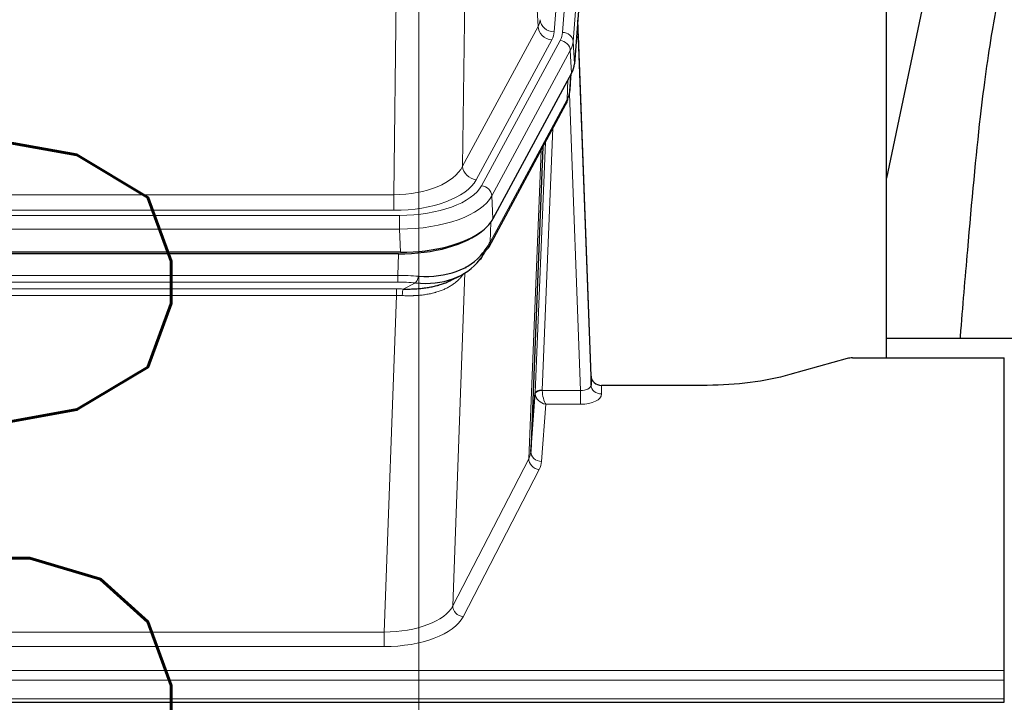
# Model space of a CAD drawing. Header units: inches. Extents: x 0 to 23760, y -13 to 16800.
# Tile 98 of 214: x 5921 to 6200, y 13839 to 14032. Entities that reach past the tile are written whole.
import ezdxf

# ---------------------------------------------------------------- set-up
doc = ezdxf.new("R2010")
doc.units = ezdxf.units.IN
doc.layers.add('254', color=7, linetype='Continuous', true_color=0xffffff)
doc.styles.add('latin_extended', font='simplex.shx')
doc.dimstyles.get("Standard").update_dxf_attribs({"dimtxt": 0.18, "dimasz": 0.18, "dimexe": 0.18, "dimexo": 0.0625, "dimgap": 0.09, "dimtad": 0, "dimtih": 1, "dimtoh": 1, "dimdec": 4, "dimzin": 0, "dimdsep": 46, "dimtxsty": 'Standard', "dimcen": 0.09, "dimadec": 0, "dimazin": 0, "dimtfac": 1, "dimtdec": 4, "dimtofl": 0, "dimtmove": 0, "dimatfit": 3, "dimfxl": 1, "dimtolj": 1, "dimtzin": 0, "dimarcsym": 0})

# ---------------------------------------------------------------- blocks, each defined once
blk = doc.blocks.new('_U11')
at = {"layer": '254', "color": 3, "linetype": 'Continuous', "lineweight": 13, "transparency": 16777216}
for p, q in [((8503.87, 13952.97), (8503.87, 10472.46)), ((1737.89, 13597.98), (1737.89, 10472.46)), ((1877.89, 10512.46), (8363.87, 10512.46))]:
    blk.add_line(p, q, dxfattribs=at)
at = {"layer": '254', "color": 3, "transparency": 16777216}
for points in [[(1877.89, 10535.79), (1877.89, 10489.13), (1737.89, 10512.46)], [(8363.87, 10489.13), (8363.87, 10535.79), (8503.87, 10512.46)]]:
    blk.add_solid(points, dxfattribs=at)
at = {"layer": 'Defpoints', "color": 0, "transparency": 16777216}
for p in [(8503.87, 13992.97), (1737.89, 13637.98), (8503.87, 10512.46)]:
    blk.add_point(p, dxfattribs=at)
at = {"layer": '254', "color": 2, "lineweight": 13, "transparency": 16777216, "insert": (4877.55, 10722.46), "char_height": 140, "attachment_point": 1, "style": 'latin_extended'}
blk.add_mtext('\\A1;6766', dxfattribs=at)
blk = doc.blocks.new('_U14')
at = {"layer": '254', "color": 3, "linetype": 'Continuous', "lineweight": 13, "transparency": 16777216}
for p, q in [((6034.24, 13124.3), (6034.24, 14087.63)), ((5412.87, 13124.3), (6074.24, 13124.3)), ((6034.24, 12619.98), (6034.24, 12984.3)), ((8055.87, 12479.98), (5994.24, 12479.98))]:
    blk.add_line(p, q, dxfattribs=at)
at = {"layer": '254', "color": 3, "transparency": 16777216}
for points in [[(6057.57, 12984.3), (6010.9, 12984.3), (6034.24, 13124.3)], [(6010.9, 12619.98), (6057.57, 12619.98), (6034.24, 12479.98)]]:
    blk.add_solid(points, dxfattribs=at)
at = {"layer": 'Defpoints', "color": 0, "transparency": 16777216}
for p in [(5372.87, 13124.3), (6034.24, 13124.3), (8095.87, 12479.98)]:
    blk.add_point(p, dxfattribs=at)
at = {"layer": '254', "color": 2, "lineweight": 13, "transparency": 16777216, "insert": (5824.24, 13657.63), "char_height": 140, "attachment_point": 1, "rotation": 90, "style": 'latin_extended'}
blk.add_mtext('\\A1;\\C2;650', dxfattribs=at)

msp = doc.modelspace()

# ---------------------------------------------------------------- linework, layer by layer
at = {"layer": '254', "color": 110, "linetype": 'Continuous', "lineweight": 13}
for p, q in [((6085.625, 14201.235), (6072.559, 14028.462)), ((6074.906, 14028.309), (6088.017, 14201.67)), ((6091.011, 14199.1), (6077.9, 14025.739)), ((6067.986, 14029.979), (6063.634, 14104.231)), ((6047.591, 14066.086), (6046.634, 13990.436)), ((6027.191, 13982.401), (6028.159, 14058.897)), ((6046.634, 13990.436), (6067.986, 14029.979)), ((6050.509, 13986.627), (6071.861, 14026.171)), ((6052.035, 13984.953), (6074.209, 14026.018)), ((6077.9, 14025.739), (6078.273, 14019.367)), ((6077.116, 14023.162), (6054.942, 13982.096)), ((6077.489, 14016.789), (6077.116, 14023.162)), ((6076.219, 14009.285), (6076.438, 14014.842)), ((6077.005, 14011.864), (6077.359, 14016.548)), ((6054.472, 13969.009), (6076.219, 14009.285)), ((6079.986, 13927.041), (6076.855, 14010.893)), ((6072.202, 14001.179), (6069.18, 13927.128)), ((6065.368, 13907.733), (6068.835, 13994.944)), ((6067.182, 13926.362), (6070.075, 13997.239)), ((5814.548, 13982.401), (6027.191, 13982.401)), ((6027.191, 13977.987), (6027.191, 13982.401)), ((6054.942, 13982.096), (6055.235, 13975.575)), ((5812.959, 13976.563), (6028.779, 13976.563)), ((6027.191, 13977.987), (5814.548, 13977.987)), ((6028.779, 13972.658), (6028.779, 13976.563)), ((6028.779, 13972.658), (5812.959, 13972.658)), ((6029.073, 13966.137), (6028.779, 13972.658)), ((6054.649, 13974.645), (6054.472, 13969.009)), ((6028.29, 13959.564), (6028.481, 13965.655)), ((6047.582, 13961.923), (6047.544, 13961.83)), ((5813.449, 13959.564), (6028.29, 13959.564)), ((6028.29, 13957.698), (6028.29, 13959.564)), ((6047.319, 13960.259), (6043.883, 13866.119)), ((6028.29, 13957.698), (5813.449, 13957.698)), ((6029.861, 13955.725), (6033.314, 13957.47)), ((5813.791, 13955.756), (6027.948, 13955.756)), ((6027.948, 13953.891), (5813.791, 13953.891)), ((6024.474, 13858.715), (6027.948, 13953.891)), ((6027.948, 13953.891), (6027.948, 13955.756)), ((6085.967, 13928.488), (6085.977, 13926.04)), ((6069.181, 13927.041), (6079.986, 13927.041)), ((6079.986, 13927.041), (6079.986, 13923.126)), ((6070.144, 13923.126), (6068.95, 13906.977)), ((6079.986, 13923.126), (6070.144, 13923.126)), ((6043.883, 13866.119), (6065.368, 13907.733)), ((6068.277, 13904.67), (6046.792, 13863.056)), ((5817.264, 13858.715), (6024.474, 13858.715)), ((6024.474, 13858.715), (6024.474, 13854.614)), ((6024.474, 13854.614), (5817.264, 13854.614)), ((5642.869, 13847.853), (6199.869, 13847.853)), ((5642.869, 13845.119), (6199.869, 13845.119)), ((5642.869, 13839.871), (6199.869, 13839.871))]:
    msp.add_line(p, q, dxfattribs=at)
at = {"layer": '254', "color": 2, "linetype": 'Continuous', "lineweight": 25}
for p, q in [((6091.391, 14192.82), (6078.273, 14019.367)), ((6166.529, 13936.255), (6166.529, 14125.056)), ((6185.053, 14074.975), (6166.529, 13987.081)), ((6082.968, 13931.109), (6079.21, 14031.748)), ((6079.29, 14027.355), (6082.979, 13928.573)), ((6077.489, 14016.789), (6055.235, 13975.575)), ((6076.998, 14011.751), (6077.361, 14016.553)), ((6077.175, 14016.208), (6077.005, 14011.864)), ((6076.998, 14011.751), (6077.005, 14011.864)), ((6054.113, 13967.679), (6075.86, 14007.955)), ((6069.381, 13995.955), (6065.954, 13909.744)), ((6029.073, 13966.137), (5812.666, 13966.137)), ((6028.481, 13965.655), (5813.258, 13965.655)), ((6043.178, 13958.091), (6045.972, 13959.503)), ((6166.532, 13941.828), (6238.529, 13941.828)), ((6155.413, 13936.06), (6139.249, 13931.529)), ((6156.912, 13936.255), (6199.869, 13936.255)), ((6199.869, 13847.853), (6199.869, 13936.255)), ((6082.979, 13928.573), (6082.968, 13931.109)), ((6115.869, 13928.488), (6085.967, 13928.488)), ((6065.954, 13909.744), (6067.182, 13926.362)), ((6199.869, 13845.119), (6199.869, 13847.853)), ((6199.869, 13839.871), (6199.869, 13845.119)), ((5642.869, 13838.856), (6199.869, 13838.856)), ((6199.869, 13838.856), (6199.869, 13839.871))]:
    msp.add_line(p, q, dxfattribs=at)
at = {"layer": '254', "color": 110, "linetype": 'Continuous', "lineweight": 13}
for centre, major_axis, ratio, start_param, end_param in [((6048.541, 14032.4), (-20.038, 0.241), 0.4621297, 2.903225, 3.1123764), ((6072.559, 14032.01), (3.989, -0.302), 0.8864705, 3.2608937, 4.7793301), ((6071.861, 14029.719), (3.52, -1.9), 0.8606628, 3.6289862, 5.1474227), ((6048.541, 14028.852), (-24.033, 0.005), 0.4611335, 2.8976848, 3.1068362), ((6050.888, 14028.7), (-24.033, 0.005), 0.4611335, 2.8976848, 3.1068362), ((6074.906, 14025.648), (2.991, -0.226), 0.8864705, 0.119301, 1.6377375), ((6079.29, 14025.202), (-0.214, 6.443), 0.0117452, 5.0526437, 5.774114), ((6074.209, 14023.357), (2.64, -1.425), 0.8606628, 0.4873936, 2.00583), ((6050.888, 14026.039), (27.028, 0.171), 0.4605352, 6.0362132, 6.2453646), ((6076.292, 14027.263), (2.998, 0.112), 0.4302668, 5.7021495, 6.2671208), ((6072.341, 14009.855), (3.52, -1.9), 0.8606628, 0.0000038, 0.4001271), ((6049.21, 13992.075), (27.538, 20.422), 0.1820485, 5.9117294, 5.9437096), ((6027.27, 13993.008), (20.002, 0.126), 0.5302672, 4.7050812, 6.0263936), ((6050.509, 13990.175), (-3.52, 1.9), 0.8606628, 0.4873936, 2.00583), ((6027.27, 13989.46), (24.002, 0.049), 0.477994, 4.708097, 6.0294094), ((6028.728, 13987.66), (-24.02, 0.03), 0.4619935, 1.5735185, 2.8978281), ((6052.035, 13982.292), (2.64, -1.425), 0.8606628, 0.4873936, 2.00583), ((6028.728, 13984.999), (27.018, 0.111), 0.4567867, 4.7124116, 6.0367213), ((6050.593, 13969.58), (3.52, -1.9), 0.8606628, 0.0000038, 0.4001271), ((6027.641, 13952.13), (27.015, 0.091), 0.2751837, 1.3250001, 1.545831), ((6033.314, 13961.305), (-0.368, -3.983), 0.2964475, 0.3019504, 1.0888865), ((6027.641, 13948.295), (23.017, 0.318), 0.4083138, 1.3161001, 1.5369309), ((6027.159, 13945.944), (24.025, 0.387), 0.4081205, 1.4515093, 1.5313568), ((6027.159, 13942.108), (20.023, 0.877), 0.5868265, 1.4258227, 1.5056703), ((6029.861, 13951.89), (0.131, 3.998), 0.1099517, 0.2897867, 1.0584981), ((6079.973, 13928.664), (-3.004, 0.138), 0.5390598, 1.5996723, 3.1704686), ((6085.977, 13928.664), (-3, -0.013), 0.8746179, 0.0299147, 1.5670846), ((6070.18, 13926.235), (-2.996, 0.15), 0.8842152, 0.0089586, 0.104724), ((6069.18, 13926.267), (1.998, -0.082), 0.4302193, 1.5883537, 3.1255299), ((6069.181, 13926.18), (-1.996, -0.13), 0.4297663, 4.6843512, 6.2157251), ((6070.144, 13925.749), (-2.669, 1.608), 0.8008031, 0.5106166, 2.0203264), ((6070.18, 13927.096), (1.001, 0.011), 0.9036674, 3.0949666, 3.190732), ((6070.144, 13925.749), (-0.506, 2.997), 0.2740591, 1.0794715, 2.5891813), ((6079.973, 13926.04), (-6.003, 0.008), 0.4854373, 1.5734916, 3.1442879), ((6045.951, 13909.999), (20.016, 0.121), 0.4848834, 6.0350943, 6.2444185), ((6068.95, 13909.601), (2.992, -0.221), 0.8740585, 3.1714428, 4.7769181), ((6068.277, 13907.294), (2.666, -1.376), 0.8484453, 3.5215353, 5.1252561), ((6045.951, 13907.375), (23.014, 0.002), 0.4845187, 6.038018, 6.2473422), ((6024.468, 13868.389), (20.013, 0.104), 0.483363, 4.7101919, 6.0355739), ((6046.792, 13865.68), (2.666, -1.376), 0.8484453, 3.5215353, 5.1252561), ((6024.468, 13865.765), (-23.012, 0.004), 0.4845836, 1.5711584, 2.8965404)]:
    msp.add_ellipse(centre, major_axis=major_axis, ratio=ratio, start_param=start_param, end_param=end_param, dxfattribs=at)
at = {"layer": '254', "color": 2, "linetype": 'Continuous', "lineweight": 25}
for centre, major_axis, ratio, start_param, end_param in [((6051.253, 14019.806), (-27.037, 0.006), 0.4611335, 2.8976848, 3.1068362), ((6049.21, 13992.075), (27.174, 22.247), 0.2659539, 6.0029095, 6.0348898), ((6072.507, 14010.176), (3.584, -1.776), 0.8816114, 6.2824956, 6.6531678), ((6050.36, 14021.351), (-26.161, 11.46), 0.4493681, 3.1218709, 3.267222), ((6029.015, 13978.621), (-27.023, 0.034), 0.4619935, 2.6128783, 2.8978281), ((6028.455, 13978.13), (-27.01, 0.015), 0.4618579, 1.5720062, 2.656), ((6029.015, 13978.621), (-27.023, 0.034), 0.4619935, 1.5735185, 2.6128783), ((6027.641, 13952.13), (27.355, 20.182), 0.1876908, 5.6857719, 5.9066027), ((6050.593, 13969.58), (3.52, -1.9), 0.8606628, 5.9153676, 6.2831892), ((6028.543, 13980.947), (-25.329, 12.681), 0.6929209, 2.1169098, 3.0007467), ((6030.337, 13949.267), (23.434, 19.972), 0.1471226, 5.6997031, 5.9205339), ((6048.817, 13966.898), (3.195, -2.407), 0.6715965, 6.033487, 6.820423), ((6028.543, 13980.947), (-23.359, 16.381), 0.7286412, 2.2260513, 3.1098882), ((6050.716, 13959.407), (-3.388, 2.127), 0.8041825, 6.1083502, 6.2835535), ((6156.915, 13934.797), (-3, 0.002), 0.4856498, 4.7136997, 5.2369038), ((6085.966, 13931.201), (-3, 0.002), 0.9042699, 0.0343167, 1.5714866)]:
    msp.add_ellipse(centre, major_axis=major_axis, ratio=ratio, start_param=start_param, end_param=end_param, dxfattribs=at)
for points, knots in [([(6214.391, 14075.036), (6212.514, 14072.556), (6205.912, 14062.638), (6199.278, 14044.809), (6196.088, 14027.759), (6192.695, 14003.707), (6190.002, 13973.549), (6188.035, 13950.628), (6187.378, 13942.011), (6187.366, 13941.852)], [0, 0, 0, 0, 0.0518113, 0.2036205, 0.372795, 0.587921, 0.850882, 0.9972478, 1, 1, 1, 1]), ([(6029.861, 13955.725), (6030.379, 13955.716), (6030.894, 13955.714), (6031.92, 13955.726), (6032.43, 13955.741), (6033.064, 13955.77), (6033.191, 13955.777), (6033.444, 13955.791), (6033.57, 13955.799), (6033.947, 13955.824), (6034.196, 13955.843), (6034.938, 13955.907), (6035.425, 13955.959), (6036.383, 13956.084), (6036.855, 13956.156), (6037.784, 13956.322), (6038.241, 13956.416), (6038.914, 13956.573), (6039.137, 13956.628), (6039.468, 13956.715), (6039.578, 13956.744), (6039.742, 13956.79), (6039.796, 13956.805), (6039.905, 13956.836), (6040.391, 13956.977), (6040.86, 13957.131), (6041.665, 13957.422), (6042.363, 13957.701), (6043.017, 13958.009), (6043.299, 13958.152)], [0, 0, 0, 0, 0.1020877, 0.1020877, 0.2041754, 0.2041754, 0.2296973, 0.2296973, 0.2552192, 0.2552192, 0.3062631, 0.3062631, 0.4083508, 0.4083508, 0.5104385, 0.5104385, 0.6125262, 0.6125262, 0.66357, 0.66357, 0.6890919, 0.6890919, 0.7018529, 0.7018529, 0.7146139, 0.8167015, 0.8167015, 0.9187892, 1, 1, 1, 1]), ([(6139.249, 13931.529), (6135.715, 13930.538), (6131.914, 13929.774), (6124.031, 13928.749), (6119.95, 13928.488), (6115.869, 13928.488)], [0, 0, 0, 0, 0.5, 0.5, 1, 1, 1, 1])]:
    msp.add_open_spline(points, degree=3, knots=knots, dxfattribs=at)
msp.add_open_spline([(6075.86, 14007.955), (6075.981, 14008.178), (6076.091, 14008.4)], degree=2, dxfattribs=at)
at = {"layer": '254', "color": 110, "linetype": 'Continuous', "lineweight": 13}
msp.add_open_spline([(6046.921, 13960.133), (6046.765, 13959.881), (6046.594, 13959.631), (6046.218, 13959.142), (6046.015, 13958.901), (6045.577, 13958.43), (6045.343, 13958.199), (6044.843, 13957.749), (6044.577, 13957.53), (6044.155, 13957.211), (6044.01, 13957.106), (6043.787, 13956.952), (6043.711, 13956.901), (6043.559, 13956.8), (6043.482, 13956.75), (6043.094, 13956.504), (6042.771, 13956.316), (6042.101, 13955.96), (6041.407, 13955.624), (6040.666, 13955.327), (6039.9, 13955.05), (6039.505, 13954.921), (6039.048, 13954.788), (6038.996, 13954.773), (6038.894, 13954.744), (6038.842, 13954.73), (6038.688, 13954.687), (6038.377, 13954.604), (6038.062, 13954.528), (6037.427, 13954.384), (6036.996, 13954.299), (6036.122, 13954.151), (6035.678, 13954.088), (6034.776, 13953.982), (6034.318, 13953.939), (6033.621, 13953.89), (6033.387, 13953.876), (6033.033, 13953.859), (6032.915, 13953.853), (6032.677, 13953.844), (6032.558, 13953.84), (6031.962, 13953.823), (6031.482, 13953.819), (6030.516, 13953.828), (6030.031, 13953.841), (6029.542, 13953.862)], degree=3, knots=[0, 0, 0, 0, 0.0625, 0.0625, 0.125, 0.125, 0.1875, 0.1875, 0.25, 0.25, 0.28125, 0.28125, 0.296875, 0.296875, 0.3125, 0.3125, 0.375, 0.375, 0.4375, 0.5, 0.5, 0.5625, 0.5625, 0.5703125, 0.5703125, 0.578125, 0.578125, 0.59375, 0.625, 0.625, 0.6875, 0.6875, 0.75, 0.75, 0.8125, 0.8125, 0.84375, 0.84375, 0.859375, 0.859375, 0.875, 0.875, 0.9375, 0.9375, 1, 1, 1, 1], dxfattribs=at)

# ---------------------------------------------------------------- dimensions: what is measured, and where the dimension line sits
at = {"layer": '254', "color": 2, "linetype": 'Continuous', "lineweight": 13}
dim = msp.add_linear_dim(base=(6034.238, 13124.296), p1=(8095.869, 12479.977), p2=(5372.869, 13124.296), angle=90, text='\\C2;650', dimstyle='Standard', override={"dimscale": 40, "dimtxt": 3.5, "dimasz": 3.5, "dimexe": 1, "dimexo": 1, "dimgap": 1.75, "dimtad": 1, "dimtih": 0, "dimtoh": 0, "dimdec": 2, "dimlfac": 0.025, "dimzin": 8, "dimdsep": 46, "dimlunit": 2, "dimpost": '', "dimtxsty": 'latin_extended', "dimsah": 1, "dimse1": 0, "dimse2": 0, "dimsd1": 0, "dimsd2": 0, "dimclrd": 3, "dimclre": 3, "dimclrt": 2, "dimtol": 0, "dimtm": -0.1, "dimtfac": 0.714286, "dimtdec": 3, "dimtofl": 1, "dimtmove": 0, "dimtzin": 8, "dimlwd": 13, "dimlwe": 13}, dxfattribs=at)
dim.commit()
dim.dimension.update_dxf_attribs({"geometry": '_U14', "text_midpoint": (6034.238, 13837.63), "dimtype": 160})
dim = msp.add_linear_dim(base=(8503.869, 10512.459), p1=(1737.889, 13637.977), p2=(8503.869, 13992.97), dimstyle='Standard', override={"dimscale": 40, "dimtxt": 3.5, "dimasz": 3.5, "dimexe": 1, "dimexo": 1, "dimgap": 1.75, "dimtad": 1, "dimtih": 1, "dimtoh": 0, "dimdec": 0, "dimlfac": 1, "dimzin": 8, "dimdsep": 46, "dimlunit": 2, "dimtxsty": 'latin_extended', "dimsah": 1, "dimse1": 0, "dimse2": 0, "dimsd1": 0, "dimsd2": 0, "dimclrd": 3, "dimclre": 3, "dimclrt": 2, "dimtol": 0, "dimtm": -0.1, "dimtfac": 0.714286, "dimtdec": 3, "dimtofl": 1, "dimtmove": 0, "dimtzin": 8, "dimlwd": 13, "dimlwe": 13}, dxfattribs=at)
dim.commit()
dim.dimension.update_dxf_attribs({"geometry": '_U11', "text_midpoint": (5120.879, 10512.459), "dimtype": 160})

doc.saveas('drawing.dxf')
